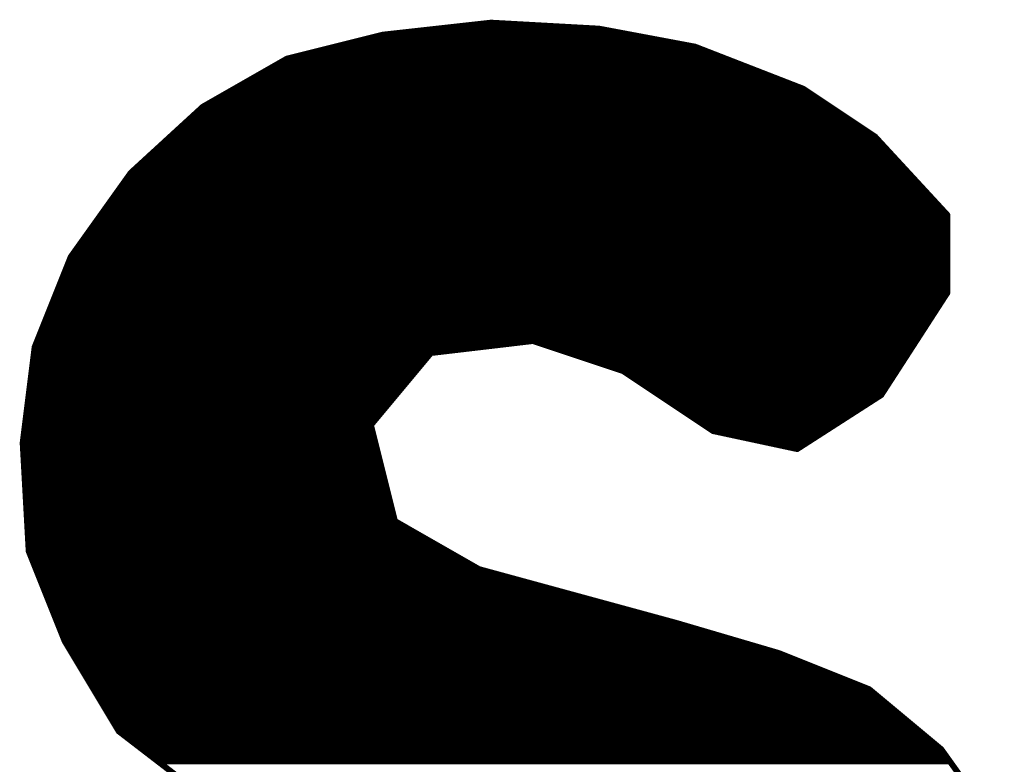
# Model space of a CAD drawing. Extents: x -35 to 35, y -57 to 81.
# Tile 119 of 153: x -7.25 to -5.61, y 72.43 to 73.67. Entities that reach past the tile are written whole.
import ezdxf

# ---------------------------------------------------------------- set-up
doc = ezdxf.new("R2010")
doc.units = 0
doc.layers.add('21', color=7, linetype='CONTINUOUS')

msp = doc.modelspace()

# ---------------------------------------------------------------- linework, layer by layer
at = {"layer": '21', "const_width": 0.01}
for points in [[(-6.466, 73.66), (-6.646, 73.64)], [(-6.556, 73.65), (-6.286, 73.65)], [(-6.286, 73.65), (-6.466, 73.66)], [(-6.126, 73.62), (-6.286, 73.65)], [(-6.646, 73.64), (-6.806, 73.6)], [(-6.646, 73.64), (-6.2327, 73.64)], [(-6.726, 73.62), (-6.126, 73.62)], [(-6.686, 73.63), (-6.1793, 73.63)], [(-5.946, 73.55), (-6.126, 73.62)], [(-6.806, 73.6), (-6.946, 73.52)], [(-6.806, 73.6), (-6.0746, 73.6)], [(-6.766, 73.61), (-6.1003, 73.61)], [(-6.8235, 73.59), (-6.0489, 73.59)], [(-6.8585, 73.57), (-5.9974, 73.57)], [(-6.841, 73.58), (-6.0231, 73.58)], [(-6.8935, 73.55), (-5.946, 73.55)], [(-6.876, 73.56), (-5.9717, 73.56)], [(-5.826, 73.47), (-5.946, 73.55)], [(-6.911, 73.54), (-5.931, 73.54)], [(-6.946, 73.52), (-7.066, 73.41)], [(-6.946, 73.52), (-5.901, 73.52)], [(-6.9285, 73.53), (-5.916, 73.53)], [(-6.9569, 73.51), (-5.886, 73.51)], [(-6.9787, 73.49), (-5.856, 73.49)], [(-6.9678, 73.5), (-5.871, 73.5)], [(-7.0005, 73.47), (-5.826, 73.47)], [(-6.9896, 73.48), (-5.841, 73.48)], [(-5.706, 73.34), (-5.826, 73.47)], [(-7.0115, 73.46), (-5.8168, 73.46)], [(-7.0333, 73.44), (-5.7983, 73.44)], [(-7.0224, 73.45), (-5.8075, 73.45)], [(-7.0551, 73.42), (-5.7798, 73.42)], [(-7.0442, 73.43), (-5.7891, 73.43)], [(-7.066, 73.41), (-7.166, 73.27)], [(-7.066, 73.41), (-5.7706, 73.41)], [(-7.0803, 73.39), (-5.7522, 73.39)], [(-7.0731, 73.4), (-5.7614, 73.4)], [(-7.0946, 73.37), (-5.7337, 73.37)], [(-7.0874, 73.38), (-5.7429, 73.38)], [(-7.1017, 73.36), (-5.7245, 73.36)], [(-7.116, 73.34), (-5.706, 73.34)], [(-7.1089, 73.35), (-5.7152, 73.35)], [(-5.706, 73.21), (-5.706, 73.34)], [(-7.1231, 73.33), (-5.706, 73.33)], [(-7.1374, 73.31), (-5.706, 73.31)], [(-7.1303, 73.32), (-5.706, 73.32)], [(-7.1517, 73.29), (-5.706, 73.29)], [(-7.1446, 73.3), (-5.706, 73.3)], [(-7.1589, 73.28), (-5.706, 73.28)], [(-7.166, 73.27), (-7.226, 73.12)], [(-7.17, 73.26), (-5.706, 73.26)], [(-7.166, 73.27), (-5.706, 73.27)], [(-7.178, 73.24), (-5.706, 73.24)], [(-7.174, 73.25), (-5.706, 73.25)], [(-7.182, 73.23), (-5.706, 73.23)], [(-7.19, 73.21), (-5.706, 73.21)], [(-7.186, 73.22), (-5.706, 73.22)], [(-5.816, 73.04), (-5.706, 73.21)], [(-7.198, 73.19), (-5.7189, 73.19)], [(-7.194, 73.2), (-5.7125, 73.2)], [(-7.202, 73.18), (-5.7254, 73.18)], [(-7.21, 73.16), (-5.7384, 73.16)], [(-7.206, 73.17), (-5.7319, 73.17)], [(-7.218, 73.14), (-5.7513, 73.14)], [(-7.214, 73.15), (-5.7448, 73.15)], [(-7.222, 73.13), (-5.7578, 73.13)], [(-6.566, 73.11), (-6.396, 73.13)], [(-6.396, 73.13), (-6.246, 73.08)], [(-7.226, 73.12), (-7.246, 72.96)], [(-7.2273, 73.11), (-6.566, 73.11)], [(-7.226, 73.12), (-6.481, 73.12)], [(-6.666, 72.99), (-6.566, 73.11)], [(-6.366, 73.12), (-5.7642, 73.12)], [(-6.336, 73.11), (-5.7707, 73.11)], [(-7.2285, 73.1), (-6.5743, 73.1)], [(-6.306, 73.1), (-5.7772, 73.1)], [(-7.231, 73.08), (-6.591, 73.08)], [(-7.2298, 73.09), (-6.5827, 73.09)], [(-6.276, 73.09), (-5.7837, 73.09)], [(-6.246, 73.08), (-6.096, 72.98)], [(-6.246, 73.08), (-5.7901, 73.08)], [(-7.2335, 73.06), (-6.6077, 73.06)], [(-7.2323, 73.07), (-6.5993, 73.07)], [(-6.231, 73.07), (-5.7966, 73.07)], [(-6.216, 73.06), (-5.8031, 73.06)], [(-7.2348, 73.05), (-6.616, 73.05)], [(-6.201, 73.05), (-5.8095, 73.05)], [(-7.2373, 73.03), (-6.6327, 73.03)], [(-7.236, 73.04), (-6.6243, 73.04)], [(-6.186, 73.04), (-5.816, 73.04)], [(-6.171, 73.03), (-5.8316, 73.03)], [(-5.956, 72.95), (-5.816, 73.04)], [(-7.2397, 73.01), (-6.6493, 73.01)], [(-7.2385, 73.02), (-6.641, 73.02)], [(-6.156, 73.02), (-5.8471, 73.02)], [(-6.141, 73.01), (-5.8627, 73.01)], [(-7.241, 73), (-6.6577, 73)], [(-6.126, 73), (-5.8782, 73)], [(-7.2435, 72.98), (-6.6635, 72.98)], [(-7.2423, 72.99), (-6.666, 72.99)], [(-6.626, 72.83), (-6.666, 72.99)], [(-6.111, 72.99), (-5.8938, 72.99)], [(-6.096, 72.98), (-5.956, 72.95)], [(-6.096, 72.98), (-5.9093, 72.98)], [(-7.246, 72.96), (-7.236, 72.78)], [(-7.246, 72.96), (-6.6585, 72.96)], [(-7.2448, 72.97), (-6.661, 72.97)], [(-6.0493, 72.97), (-5.9249, 72.97)], [(-6.0027, 72.96), (-5.9404, 72.96)], [(-7.2454, 72.95), (-6.656, 72.95)], [(-7.2449, 72.94), (-6.6535, 72.94)], [(-7.2443, 72.93), (-6.651, 72.93)], [(-7.2438, 72.92), (-6.6485, 72.92)], [(-7.2432, 72.91), (-6.646, 72.91)], [(-7.2427, 72.9), (-6.6435, 72.9)], [(-7.2421, 72.89), (-6.641, 72.89)], [(-7.2416, 72.88), (-6.6385, 72.88)], [(-7.241, 72.87), (-6.636, 72.87)], [(-7.2404, 72.86), (-6.6335, 72.86)], [(-7.2399, 72.85), (-6.631, 72.85)], [(-7.2393, 72.84), (-6.6285, 72.84)], [(-7.2388, 72.83), (-6.626, 72.83)], [(-6.486, 72.75), (-6.626, 72.83)], [(-7.2382, 72.82), (-6.6085, 72.82)], [(-7.2377, 72.81), (-6.591, 72.81)], [(-7.2371, 72.8), (-6.5735, 72.8)], [(-7.2366, 72.79), (-6.556, 72.79)], [(-7.236, 72.78), (-7.176, 72.63)], [(-7.236, 72.78), (-6.5385, 72.78)], [(-7.232, 72.77), (-6.521, 72.77)], [(-7.228, 72.76), (-6.5035, 72.76)], [(-7.224, 72.75), (-6.486, 72.75)], [(-6.156, 72.66), (-6.486, 72.75)], [(-7.22, 72.74), (-6.4493, 72.74)], [(-7.216, 72.73), (-6.4127, 72.73)], [(-7.212, 72.72), (-6.376, 72.72)], [(-7.208, 72.71), (-6.3393, 72.71)], [(-7.204, 72.7), (-6.3027, 72.7)], [(-7.2, 72.69), (-6.266, 72.69)], [(-7.196, 72.68), (-6.2293, 72.68)], [(-7.192, 72.67), (-6.1927, 72.67)], [(-7.188, 72.66), (-6.156, 72.66)], [(-7.184, 72.65), (-6.122, 72.65)], [(-5.986, 72.61), (-6.156, 72.66)], [(-7.18, 72.64), (-6.088, 72.64)], [(-7.176, 72.63), (-7.086, 72.48)], [(-7.176, 72.63), (-6.054, 72.63)], [(-7.17, 72.62), (-6.02, 72.62)], [(-7.164, 72.61), (-5.986, 72.61)], [(-7.158, 72.6), (-5.961, 72.6)], [(-5.836, 72.55), (-5.986, 72.61)], [(-7.152, 72.59), (-5.936, 72.59)], [(-7.146, 72.58), (-5.911, 72.58)], [(-7.14, 72.57), (-5.886, 72.57)], [(-7.134, 72.56), (-5.861, 72.56)], [(-7.128, 72.55), (-5.836, 72.55)], [(-5.716, 72.45), (-5.836, 72.55)], [(-7.122, 72.54), (-5.824, 72.54)], [(-7.116, 72.53), (-5.812, 72.53)], [(-7.11, 72.52), (-5.8, 72.52)], [(-7.104, 72.51), (-5.788, 72.51)], [(-7.098, 72.5), (-5.776, 72.5)], [(-7.092, 72.49), (-5.764, 72.49)], [(-7.086, 72.48), (-6.956, 72.38)], [(-7.086, 72.48), (-5.752, 72.48)], [(-7.073, 72.47), (-5.74, 72.47)], [(-7.06, 72.46), (-5.728, 72.46)], [(-7.047, 72.45), (-5.716, 72.45)], [(-7.034, 72.44), (-5.7089, 72.44)], [(-5.616, 72.31), (-5.716, 72.45)], [(-7.021, 72.43), (-5.7017, 72.43)]]:
    msp.add_lwpolyline(points, dxfattribs=at)
at = {"layer": '21', "const_width": 0.005}
for points in [[(-6.556, 73.6525, 1), (-6.556, 73.6475)], [(-6.4659, 73.6625, 1), (-6.4661, 73.6575)], [(-6.4657, 73.6575, 1), (-6.4663, 73.6625)], [(-6.2855, 73.6525, 1), (-6.2865, 73.6475)], [(-6.2861, 73.6475, 1), (-6.2859, 73.6525)], [(-6.286, 73.6475, 1), (-6.286, 73.6525)], [(-6.6463, 73.6425, 1), (-6.6457, 73.6375)], [(-6.646, 73.6425, 1), (-6.646, 73.6375)], [(-6.6454, 73.6376, 1), (-6.6466, 73.6424)], [(-6.2327, 73.6375, 1), (-6.2327, 73.6425)], [(-6.726, 73.6225, 1), (-6.726, 73.6175)], [(-6.686, 73.6325, 1), (-6.686, 73.6275)], [(-6.1793, 73.6275, 1), (-6.1793, 73.6325)], [(-6.1251, 73.6223, 1), (-6.1269, 73.6177)], [(-6.1265, 73.6175, 1), (-6.1255, 73.6225)], [(-6.126, 73.6175, 1), (-6.126, 73.6225)], [(-6.806, 73.6025, 1), (-6.806, 73.5975)], [(-6.8066, 73.6024, 1), (-6.8054, 73.5976)], [(-6.8048, 73.5978, 1), (-6.8072, 73.6022)], [(-6.766, 73.6125, 1), (-6.766, 73.6075)], [(-6.1003, 73.6075, 1), (-6.1003, 73.6125)], [(-6.0746, 73.5975, 1), (-6.0746, 73.6025)], [(-6.8235, 73.5925, 1), (-6.8235, 73.5875)], [(-6.0489, 73.5875, 1), (-6.0489, 73.5925)], [(-6.8585, 73.5725, 1), (-6.8585, 73.5675)], [(-6.841, 73.5825, 1), (-6.841, 73.5775)], [(-6.0231, 73.5775, 1), (-6.0231, 73.5825)], [(-5.9974, 73.5675, 1), (-5.9974, 73.5725)], [(-6.8935, 73.5525, 1), (-6.8935, 73.5475)], [(-6.876, 73.5625, 1), (-6.876, 73.5575)], [(-5.9717, 73.5575, 1), (-5.9717, 73.5625)], [(-5.9446, 73.5521, 1), (-5.9474, 73.5479)], [(-5.946, 73.5475, 1), (-5.946, 73.5525)], [(-6.911, 73.5425, 1), (-6.911, 73.5375)], [(-5.9469, 73.5477, 1), (-5.9451, 73.5523)], [(-5.931, 73.5375, 1), (-5.931, 73.5425)], [(-6.946, 73.5225, 1), (-6.946, 73.5175)], [(-6.9472, 73.5222, 1), (-6.9448, 73.5178)], [(-6.9443, 73.5182, 1), (-6.9477, 73.5218)], [(-6.9285, 73.5325, 1), (-6.9285, 73.5275)], [(-5.916, 73.5275, 1), (-5.916, 73.5325)], [(-5.901, 73.5175, 1), (-5.901, 73.5225)], [(-6.9569, 73.5125, 1), (-6.9569, 73.5075)], [(-5.886, 73.5075, 1), (-5.886, 73.5125)], [(-6.9787, 73.4925, 1), (-6.9787, 73.4875)], [(-6.9678, 73.5025, 1), (-6.9678, 73.4975)], [(-5.871, 73.4975, 1), (-5.871, 73.5025)], [(-5.856, 73.4875, 1), (-5.856, 73.4925)], [(-7.0005, 73.4725, 1), (-7.0005, 73.4675)], [(-6.9896, 73.4825, 1), (-6.9896, 73.4775)], [(-5.841, 73.4775, 1), (-5.841, 73.4825)], [(-5.8242, 73.4717, 1), (-5.8278, 73.4683)], [(-5.8274, 73.4679, 1), (-5.8246, 73.4721)], [(-5.826, 73.4675, 1), (-5.826, 73.4725)], [(-7.0115, 73.4625, 1), (-7.0115, 73.4575)], [(-5.8168, 73.4575, 1), (-5.8168, 73.4625)], [(-7.0333, 73.4425, 1), (-7.0333, 73.4375)], [(-7.0224, 73.4525, 1), (-7.0224, 73.4475)], [(-5.8075, 73.4475, 1), (-5.8075, 73.4525)], [(-5.7983, 73.4375, 1), (-5.7983, 73.4425)], [(-7.0551, 73.4225, 1), (-7.0551, 73.4175)], [(-7.0442, 73.4325, 1), (-7.0442, 73.4275)], [(-5.7891, 73.4275, 1), (-5.7891, 73.4325)], [(-5.7798, 73.4175, 1), (-5.7798, 73.4225)], [(-7.066, 73.4125, 1), (-7.066, 73.4075)], [(-7.0677, 73.4118, 1), (-7.0643, 73.4082)], [(-7.064, 73.4085, 1), (-7.068, 73.4115)], [(-5.7706, 73.4075, 1), (-5.7706, 73.4125)], [(-7.0803, 73.3925, 1), (-7.0803, 73.3875)], [(-7.0731, 73.4025, 1), (-7.0731, 73.3975)], [(-5.7614, 73.3975, 1), (-5.7614, 73.4025)], [(-5.7522, 73.3875, 1), (-5.7522, 73.3925)], [(-7.0946, 73.3725, 1), (-7.0946, 73.3675)], [(-7.0874, 73.3825, 1), (-7.0874, 73.3775)], [(-5.7429, 73.3775, 1), (-5.7429, 73.3825)], [(-5.7337, 73.3675, 1), (-5.7337, 73.3725)], [(-7.1017, 73.3625, 1), (-7.1017, 73.3575)], [(-5.7245, 73.3575, 1), (-5.7245, 73.3625)], [(-7.116, 73.3425, 1), (-7.116, 73.3375)], [(-7.1089, 73.3525, 1), (-7.1089, 73.3475)], [(-5.7152, 73.3475, 1), (-5.7152, 73.3525)], [(-5.7035, 73.34, 1), (-5.7085, 73.34)], [(-5.7078, 73.3383, 1), (-5.7042, 73.3417)], [(-5.706, 73.3375, 1), (-5.706, 73.3425)], [(-7.1231, 73.3325, 1), (-7.1231, 73.3275)], [(-5.706, 73.3275, 1), (-5.706, 73.3325)], [(-7.1374, 73.3125, 1), (-7.1374, 73.3075)], [(-7.1303, 73.3225, 1), (-7.1303, 73.3175)], [(-5.706, 73.3175, 1), (-5.706, 73.3225)], [(-5.706, 73.3075, 1), (-5.706, 73.3125)], [(-7.1517, 73.2925, 1), (-7.1517, 73.2875)], [(-7.1446, 73.3025, 1), (-7.1446, 73.2975)], [(-5.706, 73.2975, 1), (-5.706, 73.3025)], [(-5.706, 73.2875, 1), (-5.706, 73.2925)], [(-7.1589, 73.2825, 1), (-7.1589, 73.2775)], [(-5.706, 73.2775, 1), (-5.706, 73.2825)], [(-7.17, 73.2625, 1), (-7.17, 73.2575)], [(-7.166, 73.2725, 1), (-7.166, 73.2675)], [(-7.168, 73.2715, 1), (-7.164, 73.2685)], [(-7.1637, 73.2691, 1), (-7.1683, 73.2709)], [(-5.706, 73.2675, 1), (-5.706, 73.2725)], [(-5.706, 73.2575, 1), (-5.706, 73.2625)], [(-7.178, 73.2425, 1), (-7.178, 73.2375)], [(-7.174, 73.2525, 1), (-7.174, 73.2475)], [(-5.706, 73.2475, 1), (-5.706, 73.2525)], [(-5.706, 73.2375, 1), (-5.706, 73.2425)], [(-7.182, 73.2325, 1), (-7.182, 73.2275)], [(-5.706, 73.2275, 1), (-5.706, 73.2325)], [(-7.19, 73.2125, 1), (-7.19, 73.2075)], [(-7.186, 73.2225, 1), (-7.186, 73.2175)], [(-5.7085, 73.21, 1), (-5.7035, 73.21)], [(-5.7039, 73.2086, 1), (-5.7081, 73.2114)], [(-5.706, 73.2175, 1), (-5.706, 73.2225)], [(-5.706, 73.2075, 1), (-5.706, 73.2125)], [(-7.198, 73.1925, 1), (-7.198, 73.1875)], [(-7.194, 73.2025, 1), (-7.194, 73.1975)], [(-5.7189, 73.1875, 1), (-5.7189, 73.1925)], [(-5.7125, 73.1975, 1), (-5.7125, 73.2025)], [(-7.202, 73.1825, 1), (-7.202, 73.1775)], [(-5.7254, 73.1775, 1), (-5.7254, 73.1825)], [(-7.21, 73.1625, 1), (-7.21, 73.1575)], [(-7.206, 73.1725, 1), (-7.206, 73.1675)], [(-5.7384, 73.1575, 1), (-5.7384, 73.1625)], [(-5.7319, 73.1675, 1), (-5.7319, 73.1725)], [(-7.218, 73.1425, 1), (-7.218, 73.1375)], [(-7.214, 73.1525, 1), (-7.214, 73.1475)], [(-5.7513, 73.1375, 1), (-5.7513, 73.1425)], [(-5.7448, 73.1475, 1), (-5.7448, 73.1525)], [(-7.222, 73.1325, 1), (-7.222, 73.1275)], [(-6.3952, 73.1324, 1), (-6.3968, 73.1276)], [(-6.3957, 73.1275, 1), (-6.3963, 73.1325)], [(-5.7578, 73.1275, 1), (-5.7578, 73.1325)], [(-7.2273, 73.1125, 1), (-7.2273, 73.1075)], [(-7.2235, 73.1197, 1), (-7.2285, 73.1203)], [(-7.226, 73.1225, 1), (-7.226, 73.1175)], [(-7.2283, 73.1209, 1), (-7.2237, 73.1191)], [(-6.5663, 73.1125, 1), (-6.5657, 73.1075)], [(-6.5641, 73.1084, 1), (-6.5679, 73.1116)], [(-6.566, 73.1075, 1), (-6.566, 73.1125)], [(-6.481, 73.1175, 1), (-6.481, 73.1225)], [(-6.366, 73.1225, 1), (-6.366, 73.1175)], [(-6.336, 73.1125, 1), (-6.336, 73.1075)], [(-5.7707, 73.1075, 1), (-5.7707, 73.1125)], [(-5.7642, 73.1175, 1), (-5.7642, 73.1225)], [(-7.2285, 73.1025, 1), (-7.2285, 73.0975)], [(-6.5743, 73.0975, 1), (-6.5743, 73.1025)], [(-6.306, 73.1025, 1), (-6.306, 73.0975)], [(-5.7772, 73.0975, 1), (-5.7772, 73.1025)], [(-7.231, 73.0825, 1), (-7.231, 73.0775)], [(-7.2298, 73.0925, 1), (-7.2298, 73.0875)], [(-6.591, 73.0775, 1), (-6.591, 73.0825)], [(-6.5827, 73.0875, 1), (-6.5827, 73.0925)], [(-6.276, 73.0925, 1), (-6.276, 73.0875)], [(-6.2446, 73.0821, 1), (-6.2474, 73.0779)], [(-6.246, 73.0825, 1), (-6.246, 73.0775)], [(-6.2468, 73.0776, 1), (-6.2452, 73.0824)], [(-5.7901, 73.0775, 1), (-5.7901, 73.0825)], [(-5.7837, 73.0875, 1), (-5.7837, 73.0925)], [(-7.2335, 73.0625, 1), (-7.2335, 73.0575)], [(-7.2323, 73.0725, 1), (-7.2323, 73.0675)], [(-6.6077, 73.0575, 1), (-6.6077, 73.0625)], [(-6.5993, 73.0675, 1), (-6.5993, 73.0725)], [(-6.231, 73.0725, 1), (-6.231, 73.0675)], [(-6.216, 73.0625, 1), (-6.216, 73.0575)], [(-5.8031, 73.0575, 1), (-5.8031, 73.0625)], [(-5.7966, 73.0675, 1), (-5.7966, 73.0725)], [(-7.2348, 73.0525, 1), (-7.2348, 73.0475)], [(-6.616, 73.0475, 1), (-6.616, 73.0525)], [(-6.201, 73.0525, 1), (-6.201, 73.0475)], [(-5.8095, 73.0475, 1), (-5.8095, 73.0525)], [(-7.2373, 73.0325, 1), (-7.2373, 73.0275)], [(-7.236, 73.0425, 1), (-7.236, 73.0375)], [(-6.6327, 73.0275, 1), (-6.6327, 73.0325)], [(-6.6243, 73.0375, 1), (-6.6243, 73.0425)], [(-6.186, 73.0425, 1), (-6.186, 73.0375)], [(-6.171, 73.0325, 1), (-6.171, 73.0275)], [(-5.8316, 73.0275, 1), (-5.8316, 73.0325)], [(-5.8181, 73.0414, 1), (-5.8139, 73.0386)], [(-5.8146, 73.0379, 1), (-5.8174, 73.0421)], [(-5.816, 73.0375, 1), (-5.816, 73.0425)], [(-7.2397, 73.0125, 1), (-7.2397, 73.0075)], [(-7.2385, 73.0225, 1), (-7.2385, 73.0175)], [(-6.6493, 73.0075, 1), (-6.6493, 73.0125)], [(-6.641, 73.0175, 1), (-6.641, 73.0225)], [(-6.156, 73.0225, 1), (-6.156, 73.0175)], [(-6.141, 73.0125, 1), (-6.141, 73.0075)], [(-5.8627, 73.0075, 1), (-5.8627, 73.0125)], [(-5.8471, 73.0175, 1), (-5.8471, 73.0225)], [(-7.241, 73.0025, 1), (-7.241, 72.9975)], [(-6.6577, 72.9975, 1), (-6.6577, 73.0025)], [(-6.126, 73.0025, 1), (-6.126, 72.9975)], [(-5.8782, 72.9975, 1), (-5.8782, 73.0025)], [(-7.2435, 72.9825, 1), (-7.2435, 72.9775)], [(-7.2423, 72.9925, 1), (-7.2423, 72.9875)], [(-6.6636, 72.9906, 1), (-6.6684, 72.9894)], [(-6.6679, 72.9916, 1), (-6.6641, 72.9884)], [(-6.666, 72.9875, 1), (-6.666, 72.9925)], [(-6.6635, 72.9775, 1), (-6.6635, 72.9825)], [(-6.111, 72.9925, 1), (-6.111, 72.9875)], [(-6.0955, 72.9824, 1), (-6.0965, 72.9776)], [(-6.096, 72.9825, 1), (-6.096, 72.9775)], [(-6.0974, 72.9779, 1), (-6.0946, 72.9821)], [(-5.9093, 72.9775, 1), (-5.9093, 72.9825)], [(-5.8938, 72.9875, 1), (-5.8938, 72.9925)], [(-7.2435, 72.9601, 1), (-7.2485, 72.9599)], [(-7.246, 72.9625, 1), (-7.246, 72.9575)], [(-7.2448, 72.9725, 1), (-7.2448, 72.9675)], [(-6.661, 72.9675, 1), (-6.661, 72.9725)], [(-6.6585, 72.9575, 1), (-6.6585, 72.9625)], [(-6.0493, 72.9725, 1), (-6.0493, 72.9675)], [(-6.0027, 72.9625, 1), (-6.0027, 72.9575)], [(-5.9404, 72.9575, 1), (-5.9404, 72.9625)], [(-5.9249, 72.9675, 1), (-5.9249, 72.9725)], [(-7.2485, 72.9603, 1), (-7.2435, 72.9597)], [(-7.2454, 72.9525, 1), (-7.2454, 72.9475)], [(-6.656, 72.9475, 1), (-6.656, 72.9525)], [(-5.9574, 72.9521, 1), (-5.9546, 72.9479)], [(-5.9565, 72.9476, 1), (-5.9555, 72.9524)], [(-7.2449, 72.9425, 1), (-7.2449, 72.9375)], [(-7.2443, 72.9325, 1), (-7.2443, 72.9275)], [(-6.6535, 72.9375, 1), (-6.6535, 72.9425)], [(-6.651, 72.9275, 1), (-6.651, 72.9325)], [(-7.2438, 72.9225, 1), (-7.2438, 72.9175)], [(-6.6485, 72.9175, 1), (-6.6485, 72.9225)], [(-7.2432, 72.9125, 1), (-7.2432, 72.9075)], [(-7.2427, 72.9025, 1), (-7.2427, 72.8975)], [(-6.646, 72.9075, 1), (-6.646, 72.9125)], [(-6.6435, 72.8975, 1), (-6.6435, 72.9025)], [(-7.2421, 72.8925, 1), (-7.2421, 72.8875)], [(-7.2416, 72.8825, 1), (-7.2416, 72.8775)], [(-6.641, 72.8875, 1), (-6.641, 72.8925)], [(-6.6385, 72.8775, 1), (-6.6385, 72.8825)], [(-7.241, 72.8725, 1), (-7.241, 72.8675)], [(-6.636, 72.8675, 1), (-6.636, 72.8725)], [(-7.2404, 72.8625, 1), (-7.2404, 72.8575)], [(-7.2399, 72.8525, 1), (-7.2399, 72.8475)], [(-6.6335, 72.8575, 1), (-6.6335, 72.8625)], [(-6.631, 72.8475, 1), (-6.631, 72.8525)], [(-7.2393, 72.8425, 1), (-7.2393, 72.8375)], [(-7.2388, 72.8325, 1), (-7.2388, 72.8275)], [(-6.6285, 72.8375, 1), (-6.6285, 72.8425)], [(-6.6248, 72.8322, 1), (-6.6272, 72.8278)], [(-6.626, 72.8275, 1), (-6.626, 72.8325)], [(-7.2382, 72.8225, 1), (-7.2382, 72.8175)], [(-6.6284, 72.8294, 1), (-6.6236, 72.8306)], [(-6.6085, 72.8175, 1), (-6.6085, 72.8225)], [(-7.2377, 72.8125, 1), (-7.2377, 72.8075)], [(-7.2371, 72.8025, 1), (-7.2371, 72.7975)], [(-6.591, 72.8075, 1), (-6.591, 72.8125)], [(-6.5735, 72.7975, 1), (-6.5735, 72.8025)], [(-7.2366, 72.7925, 1), (-7.2366, 72.7875)], [(-7.2337, 72.7809, 1), (-7.2383, 72.7791)], [(-7.236, 72.7825, 1), (-7.236, 72.7775)], [(-6.556, 72.7875, 1), (-6.556, 72.7925)], [(-6.5385, 72.7775, 1), (-6.5385, 72.7825)], [(-7.2385, 72.7799, 1), (-7.2335, 72.7801)], [(-7.232, 72.7725, 1), (-7.232, 72.7675)], [(-6.521, 72.7675, 1), (-6.521, 72.7725)], [(-7.228, 72.7625, 1), (-7.228, 72.7575)], [(-7.224, 72.7525, 1), (-7.224, 72.7475)], [(-6.5035, 72.7575, 1), (-6.5035, 72.7625)], [(-6.4853, 72.7524, 1), (-6.4867, 72.7476)], [(-6.4872, 72.7478, 1), (-6.4848, 72.7522)], [(-6.486, 72.7475, 1), (-6.486, 72.7525)], [(-7.22, 72.7425, 1), (-7.22, 72.7375)], [(-7.216, 72.7325, 1), (-7.216, 72.7275)], [(-6.4493, 72.7375, 1), (-6.4493, 72.7425)], [(-6.4127, 72.7275, 1), (-6.4127, 72.7325)], [(-7.212, 72.7225, 1), (-7.212, 72.7175)], [(-6.376, 72.7175, 1), (-6.376, 72.7225)], [(-7.208, 72.7125, 1), (-7.208, 72.7075)], [(-7.204, 72.7025, 1), (-7.204, 72.6975)], [(-6.3393, 72.7075, 1), (-6.3393, 72.7125)], [(-6.3027, 72.6975, 1), (-6.3027, 72.7025)], [(-7.2, 72.6925, 1), (-7.2, 72.6875)], [(-6.266, 72.6875, 1), (-6.266, 72.6925)], [(-7.196, 72.6825, 1), (-7.196, 72.6775)], [(-7.192, 72.6725, 1), (-7.192, 72.6675)], [(-6.2293, 72.6775, 1), (-6.2293, 72.6825)], [(-6.1927, 72.6675, 1), (-6.1927, 72.6725)], [(-7.188, 72.6625, 1), (-7.188, 72.6575)], [(-7.184, 72.6525, 1), (-7.184, 72.6475)], [(-6.1553, 72.6624, 1), (-6.1567, 72.6576)], [(-6.1567, 72.6576, 1), (-6.1553, 72.6624)], [(-6.156, 72.6575, 1), (-6.156, 72.6625)], [(-6.122, 72.6475, 1), (-6.122, 72.6525)], [(-7.18, 72.6425, 1), (-7.18, 72.6375)], [(-6.088, 72.6375, 1), (-6.088, 72.6425)], [(-7.1739, 72.6313, 1), (-7.1781, 72.6287)], [(-7.176, 72.6325, 1), (-7.176, 72.6275)], [(-7.1783, 72.6291, 1), (-7.1737, 72.6309)], [(-7.17, 72.6225, 1), (-7.17, 72.6175)], [(-6.054, 72.6275, 1), (-6.054, 72.6325)], [(-6.02, 72.6175, 1), (-6.02, 72.6225)], [(-7.164, 72.6125, 1), (-7.164, 72.6075)], [(-7.158, 72.6025, 1), (-7.158, 72.5975)], [(-5.9851, 72.6123, 1), (-5.9869, 72.6077)], [(-5.9867, 72.6076, 1), (-5.9853, 72.6124)], [(-5.986, 72.6075, 1), (-5.986, 72.6125)], [(-5.961, 72.5975, 1), (-5.961, 72.6025)], [(-7.152, 72.5925, 1), (-7.152, 72.5875)], [(-5.936, 72.5875, 1), (-5.936, 72.5925)], [(-7.146, 72.5825, 1), (-7.146, 72.5775)], [(-7.14, 72.5725, 1), (-7.14, 72.5675)], [(-5.911, 72.5775, 1), (-5.911, 72.5825)], [(-5.886, 72.5675, 1), (-5.886, 72.5725)], [(-7.134, 72.5625, 1), (-7.134, 72.5575)], [(-7.128, 72.5525, 1), (-7.128, 72.5475)], [(-5.861, 72.5575, 1), (-5.861, 72.5625)], [(-5.8344, 72.5519, 1), (-5.8376, 72.5481)], [(-5.8369, 72.5477, 1), (-5.8351, 72.5523)], [(-5.836, 72.5475, 1), (-5.836, 72.5525)], [(-7.122, 72.5425, 1), (-7.122, 72.5375)], [(-5.824, 72.5375, 1), (-5.824, 72.5425)], [(-7.116, 72.5325, 1), (-7.116, 72.5275)], [(-7.11, 72.5225, 1), (-7.11, 72.5175)], [(-5.812, 72.5275, 1), (-5.812, 72.5325)], [(-5.8, 72.5175, 1), (-5.8, 72.5225)], [(-7.104, 72.5125, 1), (-7.104, 72.5075)], [(-5.788, 72.5075, 1), (-5.788, 72.5125)], [(-7.098, 72.5025, 1), (-7.098, 72.4975)], [(-7.092, 72.4925, 1), (-7.092, 72.4875)], [(-5.776, 72.4975, 1), (-5.776, 72.5025)], [(-5.764, 72.4875, 1), (-5.764, 72.4925)], [(-7.0845, 72.482, 1), (-7.0875, 72.478)], [(-7.086, 72.4825, 1), (-7.086, 72.4775)], [(-7.0881, 72.4787, 1), (-7.0839, 72.4813)], [(-7.073, 72.4725, 1), (-7.073, 72.4675)], [(-5.752, 72.4775, 1), (-5.752, 72.4825)], [(-5.74, 72.4675, 1), (-5.74, 72.4725)], [(-7.06, 72.4625, 1), (-7.06, 72.4575)], [(-5.728, 72.4575, 1), (-5.728, 72.4625)], [(-7.047, 72.4525, 1), (-7.047, 72.4475)], [(-7.034, 72.4425, 1), (-7.034, 72.4375)], [(-5.714, 72.4515, 1), (-5.718, 72.4485)], [(-5.7176, 72.4481, 1), (-5.7144, 72.4519)], [(-5.716, 72.4475, 1), (-5.716, 72.4525)], [(-5.7089, 72.4375, 1), (-5.7089, 72.4425)], [(-7.021, 72.4325, 1), (-7.021, 72.4275)], [(-5.7017, 72.4275, 1), (-5.7017, 72.4325)]]:
    msp.add_lwpolyline(points, format="xyb", dxfattribs=at)

doc.saveas('drawing.dxf')
